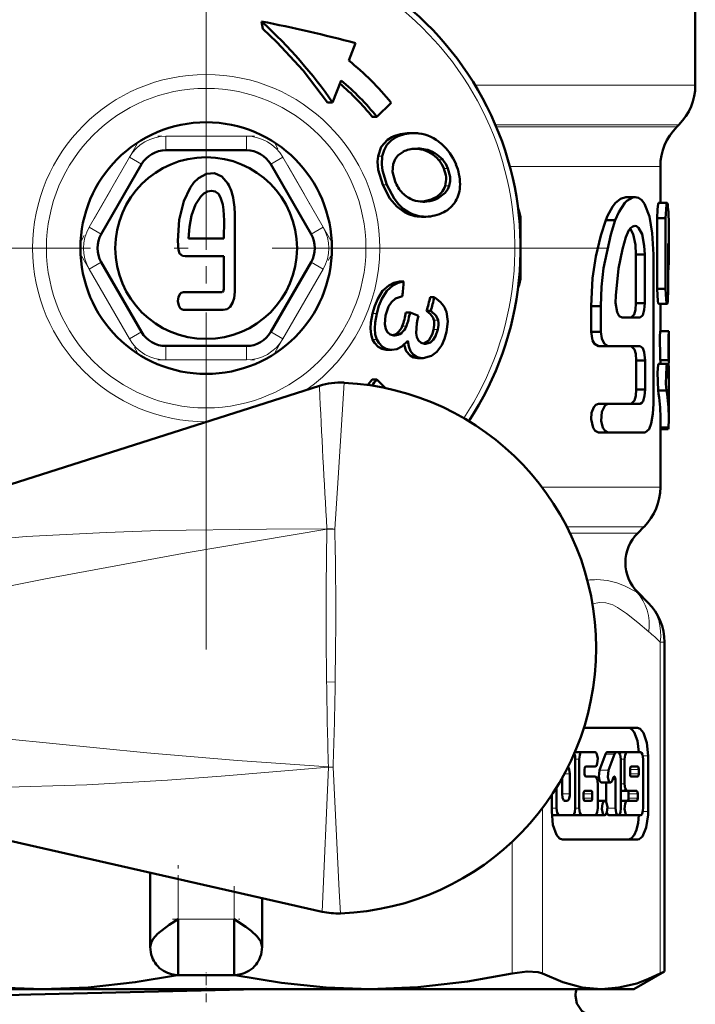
# Model space of a CAD drawing. Extents: x -1438 to 1837, y -1650 to 612.
# Tile 47 of 89: x -498 to -474, y -75 to -40. Entities that reach past the tile are written whole.
import ezdxf

# ---------------------------------------------------------------- set-up
doc = ezdxf.new("R2010")
doc.units = 0
doc.linetypes.add('DASHDOT', pattern=[18.5, 12, -3, 0.5, -3])

msp = doc.modelspace()

# ---------------------------------------------------------------- linework, layer by layer
at = {"color": 7, "linetype": 'DASHDOT', "lineweight": 18}
for p, q in [((-491.551, -34.015), (-491.551, -62.732)), ((-477.193, -48.373), (-505.91, -48.373))]:
    msp.add_line(p, q, dxfattribs=at)
at = {"color": 7, "lineweight": 50}
for p, q in [((-474.051, -38.487), (-474.051, -42.545)), ((-489.568, -40.265), (-489.571, -40.267)), ((-489.571, -40.267), (-489.522, -40.527)), ((-486.445, -41.667), (-486.205, -41.04)), ((-486.721, -42.377), (-487.03, -43.162)), ((-487.205, -43.162), (-487.03, -43.162)), ((-484.936, -43.173), (-485.449, -43.673)), ((-485.449, -43.673), (-485.61, -43.673)), ((-474.715, -44.037), (-474.637, -43.959)), ((-484.279, -44.259), (-484.125, -44.259)), ((-490.108, -44.873), (-492.995, -44.873)), ((-484.063, -44.817), (-483.974, -44.814)), ((-493.861, -45.373), (-495.304, -47.873)), ((-487.798, -47.873), (-489.242, -45.373)), ((-475.301, -45.452), (-475.301, -46.758)), ((-483.867, -46.711), (-483.818, -46.706)), ((-483.818, -46.706), (-483.798, -46.704)), ((-483.652, -46.704), (-483.672, -46.706)), ((-476.532, -46.549), (-476.208, -46.549)), ((-475.361, -46.758), (-475.06, -46.758)), ((-490.529, -49.94), (-490.528, -47.247)), ((-483.843, -47.249), (-483.698, -47.249)), ((-480.301, -47.373), (-480.301, -49.373)), ((-477.253, -47.37), (-476.913, -47.37)), ((-475.414, -47.303), (-475.414, -49.833)), ((-475.414, -47.303), (-475.112, -47.303)), ((-475.112, -47.303), (-475.112, -49.833)), ((-475.001, -47.504), (-475.001, -48.733)), ((-492.182, -48.034), (-490.913, -48.034)), ((-475.024, -49.833), (-475.024, -48.212)), ((-495.304, -48.873), (-493.861, -51.373)), ((-492.307, -48.662), (-490.913, -48.662)), ((-490.913, -48.662), (-490.915, -49.695)), ((-489.242, -51.373), (-487.798, -48.873)), ((-476.177, -48.601), (-475.86, -48.601)), ((-476.177, -50.346), (-476.177, -48.601)), ((-475.86, -50.346), (-475.86, -48.601)), ((-475.551, -53.937), (-475.551, -48.601)), ((-484.63, -49.571), (-484.485, -49.571)), ((-475.414, -49.833), (-475.112, -49.833)), ((-483.535, -50.13), (-483.389, -50.13)), ((-476.177, -50.346), (-475.86, -50.346)), ((-492.357, -50.581), (-490.944, -50.581)), ((-484.406, -50.677), (-484.258, -50.677)), ((-483.955, -50.797), (-484.258, -50.677)), ((-483.516, -50.615), (-483.663, -50.615)), ((-477.778, -50.448), (-477.778, -51.372)), ((-477.778, -50.448), (-477.426, -50.448)), ((-477.426, -50.448), (-477.426, -51.372)), ((-475.361, -50.365), (-475.06, -50.365)), ((-475.301, -50.365), (-475.301, -51.348)), ((-483.986, -50.928), (-483.955, -50.797)), ((-483.252, -50.951), (-483.251, -50.96)), ((-476.671, -50.859), (-476.029, -50.859)), ((-477.778, -51.372), (-477.426, -51.372)), ((-475.303, -51.348), (-475.003, -51.348)), ((-475.003, -51.348), (-475.001, -51.348)), ((-475.001, -51.348), (-475.001, -52.375)), ((-484.801, -51.495), (-484.84, -51.493)), ((-492.995, -51.873), (-490.108, -51.873)), ((-485.062, -52.013), (-485.115, -52.01)), ((-485.062, -52.013), (-484.908, -52.013)), ((-484.908, -52.013), (-484.961, -52.01)), ((-483.697, -51.793), (-483.736, -51.791)), ((-477.509, -51.885), (-477.163, -51.885)), ((-477.163, -51.885), (-476.021, -51.885)), ((-483.939, -52.312), (-483.993, -52.309)), ((-483.939, -52.312), (-483.786, -52.312)), ((-483.786, -52.312), (-483.84, -52.309)), ((-476.165, -52.398), (-476.165, -53.424)), ((-476.165, -52.398), (-475.848, -52.398)), ((-475.848, -52.398), (-475.848, -53.424)), ((-475.303, -52.375), (-475.003, -52.375)), ((-475.301, -52.375), (-475.301, -52.509)), ((-475.002, -52.375), (-475.005, -52.581)), ((-475.001, -52.375), (-475.003, -52.375)), ((-475.36, -52.509), (-475.059, -52.509)), ((-475.039, -52.581), (-475.004, -52.581)), ((-475.004, -52.581), (-475.004, -53.053)), ((-485.771, -53.267), (-485.61, -53.073)), ((-485.61, -53.073), (-485.449, -53.073)), ((-485.449, -53.073), (-485.135, -53.379)), ((-487.5, -53.3), (-508.361, -59.938)), ((-476.165, -53.424), (-475.848, -53.424)), ((-475.384, -53.471), (-475.082, -53.471)), ((-475.001, -53.245), (-475.001, -54.437)), ((-477.509, -53.937), (-477.163, -53.937)), ((-477.163, -53.937), (-476.021, -53.937)), ((-475.301, -54.437), (-475.301, -56.923)), ((-475.301, -54.783), (-475.011, -54.783)), ((-475.301, -54.853), (-475.022, -54.853)), ((-477.509, -54.963), (-477.163, -54.963)), ((-477.163, -54.963), (-475.848, -54.963)), ((-476.112, -58.563), (-475.887, -58.338)), ((-476.112, -60.684), (-475.741, -61.055)), ((-475.155, -74.241), (-475.155, -62.469)), ((-476.123, -65.529), (-478.041, -65.529)), ((-478.109, -66.401), (-478.363, -66.401)), ((-477.638, -66.401), (-478.109, -66.401)), ((-477.482, -67.044), (-477.264, -66.476)), ((-476.87, -66.401), (-477.195, -66.401)), ((-476.94, -66.476), (-477.157, -67.044)), ((-476.813, -66.401), (-476.87, -66.401)), ((-476.486, -66.401), (-476.81, -66.401)), ((-476.014, -66.401), (-476.486, -66.401)), ((-475.74, -68.529), (-475.74, -66.529)), ((-478.345, -68.401), (-478.345, -66.657)), ((-478.207, -66.657), (-478.207, -68.401)), ((-476.714, -68.401), (-476.714, -66.657)), ((-476.584, -66.657), (-476.584, -67.529)), ((-475.916, -68.401), (-475.916, -66.657)), ((-478.542, -67.888), (-478.542, -67.17)), ((-478.011, -67.17), (-478.011, -67.016)), ((-477.971, -66.914), (-477.638, -66.914)), ((-476.387, -67.016), (-476.387, -67.17)), ((-476.113, -66.914), (-476.348, -66.914)), ((-476.073, -67.17), (-476.073, -67.016)), ((-487.396, -72.106), (-508.554, -67.298)), ((-478.817, -67.322), (-478.817, -67.888)), ((-477.638, -67.273), (-477.971, -67.273)), ((-477.539, -68.401), (-477.539, -67.529)), ((-477.087, -67.482), (-477.412, -67.481)), ((-477.235, -68.196), (-477.235, -67.482)), ((-477.018, -67.406), (-476.978, -67.301)), ((-476.911, -67.374), (-476.911, -68.401)), ((-476.348, -67.273), (-476.113, -67.273)), ((-479.189, -67.931), (-479.189, -68.529)), ((-479.013, -67.656), (-479.013, -68.401)), ((-478.049, -67.888), (-478.049, -68.042)), ((-477.775, -67.786), (-478.009, -67.786)), ((-477.736, -68.042), (-477.736, -67.888)), ((-476.486, -67.786), (-476.714, -67.786)), ((-476.486, -67.786), (-476.152, -67.786)), ((-476.437, -68.042), (-476.437, -67.888)), ((-476.113, -67.888), (-476.113, -68.042)), ((-478.718, -68.145), (-478.64, -68.145)), ((-478.009, -68.145), (-477.775, -68.145)), ((-477.294, -68.145), (-477.539, -68.145)), ((-476.486, -68.145), (-476.714, -68.145)), ((-476.152, -68.145), (-476.486, -68.145)), ((-478.915, -68.658), (-479.186, -68.658)), ((-478.915, -68.658), (-478.443, -68.658)), ((-478.433, -68.658), (-478.438, -68.658)), ((-478.109, -68.658), (-478.433, -68.658)), ((-478.109, -68.658), (-477.638, -68.658)), ((-477.619, -68.658), (-477.628, -68.657)), ((-477.294, -68.658), (-477.619, -68.658)), ((-476.813, -68.658), (-477.137, -68.658)), ((-476.486, -68.658), (-476.81, -68.658)), ((-476.486, -68.658), (-476.014, -68.658)), ((-478.806, -69.529), (-476.123, -69.529)), ((-493.551, -73.373), (-493.551, -70.707)), ((-489.551, -73.373), (-489.551, -71.616)), ((-492.551, -72.373), (-492.551, -74.373)), ((-490.551, -72.373), (-490.551, -74.373)), ((-476.251, -74.873), (-475.155, -74.241)), ((-475.308, -74.318), (-475.155, -74.241)), ((-490.551, -74.373), (-492.551, -74.373)), ((-505.686, -74.873), (-497.406, -74.873)), ((-497.406, -74.873), (-485.696, -74.873)), ((-485.696, -74.873), (-477.416, -74.873)), ((-477.416, -74.873), (-476.251, -74.873))]:
    msp.add_line(p, q, dxfattribs=at)
at = {"color": 7, "lineweight": 18}
for p, q in [((-481.928, -42.545), (-474.051, -42.545)), ((-481.203, -43.959), (-474.637, -43.959)), ((-481.17, -44.037), (-474.715, -44.037)), ((-492.995, -44.373), (-490.108, -44.373)), ((-492.995, -44.373), (-492.995, -44.873)), ((-490.108, -44.373), (-490.108, -44.873)), ((-484.911, -44.409), (-484.756, -44.409)), ((-483.864, -44.841), (-483.713, -44.841)), ((-483.524, -44.973), (-483.374, -44.973)), ((-495.737, -47.623), (-494.294, -45.123)), ((-494.294, -45.123), (-493.861, -45.373)), ((-488.809, -45.123), (-489.242, -45.373)), ((-488.809, -45.123), (-487.365, -47.623)), ((-485.402, -45.088), (-485.249, -45.088)), ((-483.239, -45.21), (-483.09, -45.21)), ((-483.049, -45.523), (-482.9, -45.523)), ((-480.687, -45.452), (-475.301, -45.452)), ((-485.235, -46.113), (-485.087, -46.113)), ((-483.001, -46.142), (-482.854, -46.142)), ((-483.818, -46.706), (-483.672, -46.706)), ((-483.402, -46.592), (-483.256, -46.592)), ((-484.31, -47.09), (-484.455, -47.09)), ((-480.346, -47.373), (-480.301, -47.373)), ((-495.737, -47.623), (-495.304, -47.873)), ((-487.365, -47.623), (-487.798, -47.873)), ((-495.304, -48.873), (-495.737, -49.123)), ((-487.798, -48.873), (-487.365, -49.123)), ((-494.294, -51.623), (-495.737, -49.123)), ((-487.365, -49.123), (-488.809, -51.623)), ((-480.346, -49.373), (-480.301, -49.373)), ((-485.595, -50.71), (-485.445, -50.71)), ((-483.4, -50.951), (-483.252, -50.951)), ((-493.861, -51.373), (-494.294, -51.623)), ((-489.242, -51.373), (-488.809, -51.623)), ((-484.717, -51.411), (-484.566, -51.411)), ((-484.536, -51.159), (-484.387, -51.159)), ((-483.415, -51.289), (-483.266, -51.289)), ((-485.596, -51.647), (-485.442, -51.647)), ((-492.995, -51.873), (-492.995, -52.373)), ((-490.108, -51.873), (-490.108, -52.373)), ((-485.115, -52.01), (-484.961, -52.01)), ((-490.108, -52.373), (-492.995, -52.373)), ((-483.993, -52.309), (-483.84, -52.309)), ((-491.531, -54.582), (-491.551, -54.582)), ((-479.539, -56.923), (-475.301, -56.923)), ((-487.232, -58.426), (-487.233, -58.411)), ((-475.887, -58.338), (-478.648, -58.338)), ((-478.537, -58.563), (-476.112, -58.563)), ((-476.149, -60.684), (-476.112, -60.684)), ((-486.921, -62.673), (-486.933, -63.897)), ((-475.308, -74.318), (-475.308, -62.469)), ((-475.155, -62.469), (-475.308, -62.469)), ((-487.241, -63.891), (-486.933, -63.897)), ((-476.94, -66.476), (-477.264, -66.476)), ((-475.929, -66.529), (-475.74, -66.529)), ((-478.207, -66.657), (-478.345, -66.657)), ((-476.584, -66.657), (-476.714, -66.657)), ((-487.396, -72.106), (-487.178, -66.942)), ((-487.178, -66.931), (-487.012, -66.937)), ((-487.178, -66.942), (-487.178, -66.936)), ((-487.178, -66.942), (-487.012, -66.937)), ((-487.012, -66.937), (-486.787, -71.362)), ((-478.542, -67.17), (-478.733, -67.17)), ((-477.157, -67.044), (-477.482, -67.044)), ((-476.073, -67.016), (-476.387, -67.016)), ((-476.073, -67.17), (-476.387, -67.17)), ((-476.911, -67.374), (-477.006, -67.374)), ((-476.584, -67.529), (-476.714, -67.529)), ((-478.542, -67.888), (-478.817, -67.888)), ((-477.736, -67.888), (-478.049, -67.888)), ((-476.113, -67.888), (-476.437, -67.888)), ((-477.736, -68.042), (-478.049, -68.042)), ((-476.113, -68.042), (-476.437, -68.042)), ((-479.524, -68.403), (-479.524, -74.318)), ((-479.013, -68.401), (-479.189, -68.401)), ((-478.207, -68.401), (-478.345, -68.401)), ((-476.911, -68.401), (-477.196, -68.401)), ((-475.929, -68.529), (-475.74, -68.529)), ((-480.606, -74.318), (-480.606, -69.606)), ((-492.551, -72.373), (-492.551, -70.935)), ((-490.551, -71.389), (-490.551, -72.373)), ((-486.787, -71.362), (-486.749, -72.167)), ((-490.551, -72.373), (-492.551, -72.373))]:
    msp.add_line(p, q, dxfattribs=at)
at = {"color": 7, "linetype": 'DASHDOT', "lineweight": 18, "ltscale": 0.002353}
msp.add_line((-491.551, -44.045), (-491.551, -43.951), dxfattribs=at)
at = {"color": 7, "linetype": 'DASHDOT', "lineweight": 18, "ltscale": 0.344155}
msp.add_line((-491.551, -44.304), (-491.551, -58.071), dxfattribs=at)
at = {"color": 7, "linetype": 'DASHDOT', "lineweight": 18, "ltscale": 0.099593}
for p, q in [((-494.019, -44.648), (-496.011, -48.098)), ((-496.011, -48.648), (-494.019, -52.098))]:
    msp.add_line(p, q, dxfattribs=at)
at = {"color": 7, "linetype": 'DASHDOT', "lineweight": 18, "ltscale": 0.086618}
msp.add_line((-489.819, -44.373), (-493.284, -44.373), dxfattribs=at)
at = {"color": 7, "linetype": 'DASHDOT', "lineweight": 18, "ltscale": 0.099592}
for p, q in [((-487.091, -48.098), (-489.083, -44.648)), ((-489.083, -52.098), (-487.091, -48.648))]:
    msp.add_line(p, q, dxfattribs=at)
at = {"color": 7, "linetype": 'DASHDOT', "lineweight": 18, "ltscale": 0.086603}
msp.add_line((-493.283, -52.373), (-489.819, -52.373), dxfattribs=at)
at = {"color": 7, "linetype": 'DASHDOT', "lineweight": 18, "ltscale": 0.079978}
msp.add_line((-492.551, -73.64), (-492.551, -70.441), dxfattribs=at)
at = {"color": 7, "linetype": 'DASHDOT', "lineweight": 18, "ltscale": 0.059523}
msp.add_line((-490.551, -71.191), (-490.551, -73.572), dxfattribs=at)
at = {"color": 7, "linetype": 'DASHDOT', "lineweight": 18, "ltscale": 0.06}
msp.add_line((-492.751, -72.373), (-490.351, -72.373), dxfattribs=at)
at = {"color": 7, "linetype": 'DASHDOT', "lineweight": 18, "ltscale": 0.026585}
msp.add_line((-491.551, -75.348), (-491.551, -74.284), dxfattribs=at)
at = {"color": 7, "lineweight": 50}
for points in [[(-487.205, -43.162), (-488.082, -42.026), (-489.028, -41.002), (-489.522, -40.527)], [(-485.402, -45.088), (-485.286, -44.75), (-485.058, -44.499), (-484.911, -44.409)], [(-485.249, -45.088), (-485.188, -44.866), (-485.082, -44.676), (-484.936, -44.525), (-484.756, -44.409)], [(-484.862, -45.37), (-484.795, -45.195), (-484.696, -45.063), (-484.5, -44.924)], [(-485.235, -46.113), (-485.397, -45.572), (-485.419, -45.273), (-485.402, -45.088)], [(-485.087, -46.113), (-485.242, -45.594), (-485.266, -45.384), (-485.249, -45.088)], [(-484.79, -45.99), (-484.879, -45.641), (-484.862, -45.37)], [(-490.774, -46.063), (-490.985, -45.817), (-491.249, -45.698), (-491.542, -45.719), (-491.829, -45.877), (-491.987, -46.03), (-492.129, -46.221), (-492.355, -46.694), (-492.518, -47.367), (-492.569, -48.114)], [(-482.9, -45.523), (-482.825, -45.822), (-482.824, -45.978), (-482.854, -46.143)], [(-484.455, -47.09), (-484.735, -46.89), (-484.977, -46.603), (-485.235, -46.113)], [(-484.31, -47.09), (-484.5, -46.966), (-484.671, -46.806), (-484.83, -46.604), (-485.087, -46.113)], [(-491.358, -46.324), (-491.501, -46.348), (-491.63, -46.415), (-491.747, -46.524), (-491.931, -46.817)], [(-490.913, -48.034), (-490.903, -47.39), (-490.925, -47.003), (-490.954, -46.816), (-491.034, -46.562), (-491.115, -46.435), (-491.228, -46.351), (-491.358, -46.324)], [(-482.854, -46.143), (-482.905, -46.267), (-482.995, -46.398), (-483.256, -46.592)], [(-491.931, -46.817), (-492.071, -47.202), (-492.151, -47.612), (-492.182, -48.034)], [(-476.532, -46.549), (-476.725, -46.605), (-476.913, -46.76), (-477.015, -46.892), (-477.187, -47.219), (-477.253, -47.37)], [(-476.208, -46.549), (-476.286, -46.559), (-476.5, -46.679), (-476.575, -46.753), (-476.786, -47.083), (-476.913, -47.37)], [(-475.551, -48.601), (-475.589, -47.842), (-475.692, -47.243), (-475.87, -46.786), (-475.966, -46.662), (-476.081, -46.578), (-476.208, -46.549)], [(-475.361, -46.758), (-475.363, -46.758), (-475.367, -46.762), (-475.37, -46.768), (-475.377, -46.789), (-475.404, -46.991), (-475.414, -47.303)], [(-475.06, -46.758), (-475.063, -46.759), (-475.064, -46.76), (-475.068, -46.766), (-475.073, -46.779), (-475.083, -46.825), (-475.112, -47.303)], [(-475.04, -46.829), (-475.048, -46.779), (-475.053, -46.764), (-475.056, -46.76), (-475.058, -46.759), (-475.06, -46.758)], [(-477.253, -47.37), (-477.43, -47.917), (-477.61, -48.669), (-477.726, -49.452), (-477.778, -50.448)], [(-476.913, -47.37), (-477.077, -47.886), (-477.331, -49.095), (-477.402, -49.761), (-477.426, -50.448)], [(-476.214, -47.576), (-476.288, -47.594), (-476.36, -47.648), (-476.427, -47.733), (-476.54, -47.986)], [(-476.177, -48.601), (-476.196, -48.257), (-476.278, -47.872), (-476.38, -47.669)], [(-475.86, -48.601), (-475.876, -48.286), (-475.958, -47.874), (-476.082, -47.642), (-476.16, -47.586), (-476.214, -47.576)], [(-492.569, -48.114), (-492.546, -48.433), (-492.499, -48.561), (-492.393, -48.649), (-492.307, -48.662)], [(-476.54, -47.986), (-476.658, -48.407), (-476.797, -49.098), (-476.893, -50.072), (-476.901, -50.331)], [(-485.595, -50.71), (-485.517, -50.437), (-485.415, -50.184), (-485.238, -49.905), (-485.017, -49.71), (-484.833, -49.62), (-484.63, -49.571)], [(-485.445, -50.71), (-485.369, -50.437), (-485.268, -50.183), (-485.091, -49.905), (-484.871, -49.71), (-484.687, -49.62), (-484.485, -49.571)], [(-492.357, -49.948), (-492.442, -49.972), (-492.484, -50.008), (-492.539, -50.111), (-492.559, -50.269), (-492.53, -50.427), (-492.475, -50.523), (-492.436, -50.557), (-492.357, -50.581)], [(-490.915, -49.695), (-490.92, -49.833), (-490.929, -49.893), (-490.945, -49.929), (-490.957, -49.94), (-490.972, -49.945)], [(-490.944, -50.581), (-490.805, -50.551), (-490.693, -50.469), (-490.606, -50.331), (-490.554, -50.163), (-490.529, -49.94)], [(-475.414, -49.833), (-475.388, -50.275), (-475.375, -50.342), (-475.369, -50.358), (-475.366, -50.362), (-475.363, -50.365), (-475.361, -50.365)], [(-475.112, -49.833), (-475.095, -50.209), (-475.077, -50.33), (-475.066, -50.359), (-475.063, -50.363), (-475.062, -50.364), (-475.06, -50.365)], [(-475.06, -50.365), (-475.059, -50.365), (-475.057, -50.364), (-475.055, -50.362), (-475.051, -50.354), (-475.038, -50.271), (-475.024, -49.833)], [(-485.13, -50.778), (-485.023, -50.466), (-484.915, -50.301), (-484.776, -50.179), (-484.532, -50.089)], [(-476.901, -50.331), (-476.848, -50.669), (-476.773, -50.803), (-476.671, -50.859)], [(-476.35, -50.859), (-476.238, -50.742), (-476.196, -50.584), (-476.177, -50.346)], [(-476.029, -50.859), (-475.934, -50.773), (-475.878, -50.581), (-475.86, -50.346)], [(-485.596, -51.647), (-485.653, -51.461), (-485.67, -51.252), (-485.654, -51.03), (-485.595, -50.71)], [(-485.442, -51.647), (-485.5, -51.461), (-485.518, -51.252), (-485.504, -51.03), (-485.445, -50.71)], [(-483.4, -50.951), (-483.424, -50.871), (-483.523, -50.732), (-483.663, -50.615)], [(-483.516, -50.615), (-483.318, -50.799), (-483.252, -50.951)], [(-482.957, -50.648), (-482.91, -50.994), (-482.956, -51.373)], [(-485.123, -51.273), (-485.161, -51.092), (-485.13, -50.778)], [(-483.736, -51.791), (-483.861, -51.758), (-483.957, -51.681), (-484.015, -51.563), (-484.039, -51.416), (-484.012, -51.062), (-483.986, -50.928)], [(-484.84, -51.493), (-484.967, -51.458), (-485.065, -51.377), (-485.123, -51.273)], [(-483.776, -51.786), (-483.586, -51.672), (-483.457, -51.437), (-483.415, -51.289)], [(-483.266, -51.289), (-483.344, -51.528), (-483.425, -51.659), (-483.528, -51.748), (-483.697, -51.793)], [(-482.956, -51.373), (-483.025, -51.618), (-483.125, -51.842), (-483.304, -52.086)], [(-477.778, -51.372), (-477.726, -51.673), (-477.662, -51.792), (-477.509, -51.885)], [(-477.426, -51.372), (-477.396, -51.606), (-477.313, -51.79), (-477.163, -51.885)], [(-475.303, -51.348), (-475.315, -51.552), (-475.311, -52.274), (-475.303, -52.375)], [(-475.003, -51.348), (-475.015, -51.552), (-475.011, -52.274), (-475.003, -52.375)], [(-485.115, -52.01), (-485.268, -51.977), (-485.401, -51.903), (-485.529, -51.765), (-485.596, -51.647)], [(-484.961, -52.01), (-485.114, -51.977), (-485.247, -51.903), (-485.375, -51.765), (-485.442, -51.647)], [(-484.336, -51.695), (-484.547, -51.894), (-484.725, -51.984), (-484.908, -52.013)], [(-483.84, -52.309), (-484.001, -52.273), (-484.135, -52.191), (-484.237, -52.061), (-484.302, -51.894), (-484.336, -51.695)], [(-483.993, -52.309), (-484.134, -52.28), (-484.255, -52.218), (-484.391, -52.058), (-484.468, -51.832)], [(-483.304, -52.086), (-483.485, -52.229), (-483.786, -52.312)], [(-476.341, -51.885), (-476.228, -51.999), (-476.185, -52.157), (-476.165, -52.398)], [(-476.021, -51.885), (-475.932, -51.955), (-475.88, -52.094), (-475.848, -52.398)], [(-475.36, -52.509), (-475.362, -52.509), (-475.364, -52.51), (-475.367, -52.514), (-475.371, -52.523), (-475.379, -52.552), (-475.407, -52.826), (-475.384, -53.471)], [(-475.059, -52.509), (-475.06, -52.509), (-475.062, -52.51), (-475.065, -52.513), (-475.069, -52.521), (-475.087, -52.607), (-475.104, -53.229), (-475.082, -53.471)], [(-475.04, -52.577), (-475.048, -52.529), (-475.053, -52.515), (-475.056, -52.511), (-475.057, -52.51), (-475.059, -52.509)], [(-476.165, -53.424), (-476.183, -53.656), (-476.227, -53.819), (-476.336, -53.936)], [(-475.848, -53.424), (-475.867, -53.659), (-475.919, -53.842), (-475.962, -53.908), (-476.021, -53.937)], [(-477.509, -53.937), (-477.608, -53.974), (-477.685, -54.063), (-477.76, -54.265), (-477.777, -54.494), (-477.707, -54.795), (-477.631, -54.905), (-477.509, -54.963)], [(-477.163, -53.937), (-477.282, -53.994), (-477.399, -54.227), (-477.421, -54.545), (-477.355, -54.797), (-477.281, -54.906), (-477.163, -54.963)], [(-475.848, -54.963), (-475.704, -54.848), (-475.627, -54.645), (-475.569, -54.303), (-475.551, -53.937)], [(-476.447, -65.529), (-476.377, -65.546), (-476.307, -65.599), (-476.242, -65.685), (-476.125, -65.991), (-476.068, -66.401)], [(-475.74, -66.529), (-475.784, -66.063), (-475.906, -65.704), (-476.019, -65.566), (-476.123, -65.529)], [(-478.109, -66.401), (-478.129, -66.406), (-478.142, -66.416), (-478.166, -66.448), (-478.188, -66.507), (-478.207, -66.657)], [(-477.638, -66.914), (-477.611, -66.904), (-477.592, -66.884), (-477.557, -66.805), (-477.54, -66.627), (-477.572, -66.467), (-477.602, -66.419), (-477.617, -66.406), (-477.638, -66.401)], [(-477.264, -66.476), (-477.239, -66.429), (-477.225, -66.413), (-477.205, -66.402), (-477.195, -66.401)], [(-476.87, -66.401), (-476.888, -66.405), (-476.9, -66.413), (-476.921, -66.438), (-476.94, -66.476)], [(-476.714, -66.657), (-476.74, -66.486), (-476.77, -66.426), (-476.798, -66.403), (-476.813, -66.401)], [(-476.486, -66.401), (-476.505, -66.406), (-476.518, -66.415), (-476.542, -66.447), (-476.565, -66.508), (-476.584, -66.657)], [(-475.916, -66.657), (-475.941, -66.486), (-475.972, -66.426), (-476, -66.403), (-476.014, -66.401)], [(-478.542, -67.17), (-478.56, -67.019), (-478.59, -66.95), (-478.608, -66.928)], [(-478.011, -67.016), (-478.001, -66.948), (-477.988, -66.924), (-477.977, -66.915), (-477.971, -66.914)], [(-477.971, -67.273), (-477.979, -67.271), (-477.984, -67.267), (-477.994, -67.254), (-478.003, -67.23), (-478.011, -67.17)], [(-477.412, -67.481), (-477.427, -67.478), (-477.456, -67.454), (-477.476, -67.42), (-477.508, -67.285), (-477.482, -67.044)], [(-477.157, -67.044), (-477.182, -67.292), (-477.143, -67.436), (-477.111, -67.474), (-477.087, -67.482)], [(-476.348, -66.914), (-476.356, -66.916), (-476.362, -66.92), (-476.371, -66.933), (-476.385, -66.984), (-476.387, -67.016)], [(-476.387, -67.17), (-476.38, -67.23), (-476.368, -67.259), (-476.36, -67.268), (-476.352, -67.272), (-476.348, -67.273)], [(-476.073, -67.016), (-476.081, -66.956), (-476.093, -66.927), (-476.1, -66.919), (-476.109, -66.914), (-476.113, -66.914)], [(-476.113, -67.273), (-476.104, -67.27), (-476.099, -67.266), (-476.09, -67.253), (-476.075, -67.202), (-476.073, -67.17)], [(-477.539, -67.529), (-477.565, -67.358), (-477.595, -67.298), (-477.623, -67.275), (-477.638, -67.273)], [(-477.087, -67.482), (-477.077, -67.48), (-477.059, -67.47), (-477.042, -67.453), (-477.018, -67.406)], [(-476.95, -67.271), (-476.942, -67.273), (-476.937, -67.277), (-476.927, -67.29), (-476.918, -67.314), (-476.911, -67.374)], [(-476.584, -67.529), (-476.559, -67.7), (-476.528, -67.76), (-476.5, -67.783), (-476.486, -67.786)], [(-478.817, -67.888), (-478.798, -68.039), (-478.767, -68.11), (-478.749, -68.132), (-478.729, -68.143), (-478.718, -68.145)], [(-478.64, -68.145), (-478.62, -68.139), (-478.606, -68.129), (-478.582, -68.096), (-478.546, -67.968), (-478.542, -67.888)], [(-478.009, -67.786), (-478.017, -67.788), (-478.023, -67.792), (-478.032, -67.805), (-478.047, -67.857), (-478.049, -67.888)], [(-477.736, -67.888), (-477.743, -67.828), (-477.755, -67.799), (-477.763, -67.791), (-477.771, -67.786), (-477.775, -67.786)], [(-476.437, -67.888), (-476.445, -67.828), (-476.457, -67.799), (-476.464, -67.791), (-476.472, -67.786), (-476.477, -67.786)], [(-476.152, -67.786), (-476.144, -67.788), (-476.139, -67.792), (-476.129, -67.804), (-476.12, -67.828), (-476.113, -67.888)], [(-478.049, -68.042), (-478.041, -68.103), (-478.029, -68.131), (-478.021, -68.14), (-478.013, -68.144), (-478.009, -68.145)], [(-477.775, -68.145), (-477.767, -68.143), (-477.762, -68.139), (-477.752, -68.125), (-477.738, -68.074), (-477.736, -68.042)], [(-477.294, -68.145), (-477.321, -68.154), (-477.34, -68.174), (-477.374, -68.254), (-477.392, -68.431), (-477.36, -68.591), (-477.33, -68.64), (-477.315, -68.652), (-477.294, -68.658)], [(-477.294, -68.658), (-477.267, -68.648), (-477.248, -68.628), (-477.214, -68.547), (-477.197, -68.37), (-477.229, -68.211), (-477.258, -68.163), (-477.273, -68.151), (-477.294, -68.145)], [(-476.486, -68.145), (-476.512, -68.154), (-476.531, -68.174), (-476.566, -68.254), (-476.583, -68.431), (-476.552, -68.591), (-476.522, -68.64), (-476.506, -68.652), (-476.486, -68.658)], [(-476.477, -68.145), (-476.468, -68.143), (-476.463, -68.139), (-476.453, -68.125), (-476.439, -68.074), (-476.437, -68.042)], [(-476.113, -68.042), (-476.123, -68.111), (-476.135, -68.135), (-476.146, -68.144), (-476.152, -68.145)], [(-479.189, -68.529), (-479.144, -68.995), (-479.023, -69.354), (-478.91, -69.492), (-478.806, -69.529)], [(-479.013, -68.401), (-478.988, -68.572), (-478.957, -68.632), (-478.929, -68.655), (-478.915, -68.658)], [(-478.443, -68.658), (-478.424, -68.653), (-478.411, -68.643), (-478.387, -68.611), (-478.364, -68.551), (-478.345, -68.401)], [(-478.207, -68.401), (-478.182, -68.572), (-478.151, -68.632), (-478.123, -68.655), (-478.109, -68.658)], [(-477.638, -68.658), (-477.618, -68.653), (-477.605, -68.643), (-477.581, -68.611), (-477.558, -68.551), (-477.539, -68.401)], [(-477.137, -68.658), (-477.158, -68.652), (-477.171, -68.642), (-477.195, -68.609), (-477.216, -68.556)], [(-476.911, -68.401), (-476.886, -68.572), (-476.855, -68.633), (-476.827, -68.655), (-476.813, -68.658)], [(-476.813, -68.658), (-476.793, -68.653), (-476.78, -68.643), (-476.756, -68.611), (-476.733, -68.551), (-476.714, -68.401)], [(-476.068, -68.657), (-476.097, -68.931), (-476.157, -69.181), (-476.241, -69.372), (-476.347, -69.494), (-476.447, -69.529)], [(-476.123, -69.529), (-476.061, -69.516), (-475.944, -69.413), (-475.807, -69.094), (-475.742, -68.64), (-475.74, -68.529)], [(-476.014, -68.658), (-475.995, -68.653), (-475.982, -68.643), (-475.958, -68.611), (-475.935, -68.551), (-475.916, -68.401)], [(-493.551, -73.373), (-493.523, -73.221), (-493.443, -73.075), (-493.288, -72.901), (-492.873, -72.582), (-492.551, -72.373)], [(-490.551, -72.373), (-490.13, -72.65), (-489.94, -72.792), (-489.723, -72.995), (-489.598, -73.177), (-489.551, -73.373)], [(-480.606, -74.318), (-480.072, -74.244), (-479.669, -74.268), (-479.524, -74.318)], [(-502.496, -74.318), (-500.727, -74.632), (-499.046, -74.814), (-497.406, -74.873)], [(-497.406, -74.873), (-495.769, -74.814), (-494.09, -74.633), (-492.581, -74.373)], [(-490.521, -74.373), (-488.851, -74.656), (-487.256, -74.819), (-485.696, -74.873)], [(-485.696, -74.873), (-483.975, -74.808), (-482.205, -74.608), (-480.606, -74.318)], [(-479.524, -74.318), (-478.791, -74.633), (-478.094, -74.814), (-477.416, -74.873)], [(-477.416, -74.873), (-476.782, -74.822), (-476.149, -74.669), (-475.727, -74.513), (-475.308, -74.318)], [(-503.626, -75.259), (-502.014, -75.193), (-497.82, -75.068), (-489.704, -74.873)], [(-478.336, -75.112), (-478.289, -75.396), (-478.104, -75.675), (-477.858, -75.825), (-477.837, -75.831)]]:
    msp.add_lwpolyline(points, dxfattribs=at)
at = {"color": 7, "lineweight": 18}
for points in [[(-486.614, -53.186), (-486.829, -56.594), (-486.948, -58.421)], [(-508.607, -60.076), (-505.089, -59.468), (-501.558, -59.007), (-497.994, -58.691), (-495.127, -58.539), (-493.218, -58.478), (-489.388, -58.422), (-487.233, -58.411)], [(-487.232, -58.431), (-492.271, -59.271), (-497.296, -60.202), (-501.005, -60.941), (-508.395, -62.512)], [(-477.57, -60.231), (-477.189, -60.262), (-476.864, -60.34), (-476.583, -60.446), (-476.149, -60.684)], [(-475.712, -62.098), (-476.111, -61.762), (-476.511, -61.44), (-476.837, -61.221), (-477.002, -61.137), (-477.253, -61.056), (-477.48, -61.043), (-477.733, -61.098)], [(-508.752, -64.733), (-502.065, -65.555), (-498.717, -65.927), (-493.675, -66.424), (-490.427, -66.697), (-487.178, -66.931)], [(-487.178, -66.942), (-491.018, -67.265), (-492.935, -67.407), (-495.823, -67.573), (-499.066, -67.666), (-502.307, -67.64), (-505.533, -67.488), (-508.749, -67.211)]]:
    msp.add_lwpolyline(points, dxfattribs=at)
msp.add_circle((-491.551, -48.373), 5.714, dxfattribs=at)
at = {"color": 7, "lineweight": 50}
for radius in [4.5, 3.25]:
    msp.add_circle((-491.551, -48.373), radius, dxfattribs=at)
for centre, radius, start, end in [((-491.551, -48.373), 11.25, 103.5334, 229.4195), ((-491.551, -48.373), 11.25, 326.6274, 76.4663), ((-500.769, -96.509), 57.349, 75.28814, 78.73682), ((-492.658, -49.409), 9.926, 38.9185, 51.2514), ((-492.522, -49.263), 8.889, 38.9605, 49.6331), ((-492.435, -49.26), 8.945, 38.6505, 50.3021), ((-476.051, -42.545), 2, 315, 360), ((-484.283, -45.647), 1.388, 89.8049, 116.8945), ((-484.129, -45.645), 1.386, 89.8199, 116.9068), ((-484.126, -45.807), 1.548, 83.1896, 89.9391), ((-484.123, -45.715), 1.456, 48.039, 82.874), ((-473.301, -45.452), 2, 134.9997, 180), ((-484.426, -46.113), 1.956, 22.0116, 49.2527), ((-492.995, -45.873), 1, 90, 150), ((-490.108, -45.873), 1, 30, 90), ((-484.032, -45.898), 1.082, 91.6751, 115.6658), ((-484.128, -46.079), 1.265, 77.9335, 86.4613), ((-483.972, -46.029), 1.216, 77.6898, 90.1269), ((-484.114, -45.99), 1.176, 59.9266, 77.7321), ((-483.962, -45.988), 1.174, 59.9339, 77.727), ((-484.044, -45.889), 1.053, 40.1441, 60.4387), ((-483.915, -45.912), 1.084, 40.4135, 60.0733), ((-484.128, -45.964), 1.166, 22.2309, 40.3342), ((-483.986, -45.964), 1.172, 22.0731, 40.0674), ((-484.304, -46.093), 1.835, 0.0629, 22.8541), ((-492.249, -46.883), 1.688, 10.382, 29.0822), ((-483.628, -45.538), 1.246, 201.2561, 223.9844), ((-483.773, -45.666), 1.053, 224.4386, 249.6003), ((-493.898, -47.207), 3.37, 359.3319, 10.7474), ((-483.795, -45.718), 0.996, 249.7853, 269.7701), ((-483.796, -45.663), 1.051, 269.7984, 276.7618), ((-483.939, -45.441), 1.27, 276.3851, 294.9962), ((-483.787, -45.462), 1.249, 276.2224, 295.1647), ((-483.478, -46.195), 0.99, 295.6907, 329.4421), ((-480.837, -47.501), 5.836, 359.9746, 6.6168), ((-483.832, -45.954), 1.296, 241.2432, 269.5101), ((-483.686, -45.955), 1.295, 241.2307, 269.4997), ((-483.725, -45.782), 1.468, 271.0677, 297.3823), ((-481.301, -47.373), 1, 0, 24.3596), ((-494.438, -48.373), 1, 150, 210), ((-488.664, -48.373), 1, 330, 30), ((-480.855, -48.73), 5.854, 359.9878, 5.0834), ((-481.058, -48.731), 6.057, 354.9942, 359.9994), ((-498.928, -48.52), 14.481, 353.779, 355.8371), ((-481.301, -49.373), 1, 335.6401, 360), ((-492.007, 110.413), 160.362, 269.8749, 270.3696), ((-499.753, -46.134), 16.703, 344.4386, 346.1602), ((-499.898, -46.095), 16.995, 344.5744, 346.2654), ((-487.545, -50.093), 3.193, 340.4922, 349.4573), ((-487.413, -50.099), 3.207, 340.7021, 349.62), ((-484.34, -51.078), 0.948, 347.1537, 7.2016), ((-484.194, -51.08), 0.951, 347.3338, 7.2444), ((-492.995, -50.873), 1, 210, 270), ((-490.108, -50.873), 1, 270, 330), ((-484.951, -51.126), 0.369, 281.2851, 309.384), ((-484.798, -51.131), 0.364, 269.5447, 309.6054), ((-485.091, -50.953), 0.592, 309.2267, 339.6046), ((-484.94, -50.956), 0.589, 309.3769, 339.8122), ((-480.682, -53.246), 5.681, 0.012, 6.7574), ((-492.12, -47.762), 8.527, 319.6004, 321.4778), ((-486.742, -55.682), 2.5, 87.059, 107.6502), ((-487.101, -62.673), 9.5, 0, 87.0589), ((-481.05, -54.441), 5.749, 0.0393, 9.7196), ((-480.854, -54.441), 5.853, 0.0375, 9.545), ((-480.78, -54.438), 5.779, 356.5703, 0.0036), ((-475.179, -54.797), 0.167, 340.3643, 4.5239), ((-477.301, -56.923), 2, 315.0008, 0), ((-475.051, -59.623), 1.5, 135, 225), ((-477.155, -62.469), 2, 360, 45), ((-487.101, -62.673), 9.5, 272.1234, 360), ((-478.828, -66.64), 0.483, 357.9532, 23.107), ((-476.939, -67.307), 0.0386, 107.3113, 171.0962), ((-486.842, -69.668), 2.5, 257.1957, 272.1234), ((-492.549, -73.373), 1.002, 179.7817, 200.7895), ((-490.553, -73.373), 1.002, 339.3331, 0.2189), ((-492.551, -73.373), 1, 200.8305, 218.3532), ((-490.551, -73.373), 1, 321.5765, 339.3051), ((-492.544, -73.366), 1.01, 218.4355, 238.2685), ((-492.551, -73.373), 1, 238.3557, 256.2072), ((-490.551, -73.373), 1, 284.2413, 301.5975), ((-490.558, -73.366), 1.01, 301.7344, 321.5542), ((-492.55, -73.366), 1.007, 256.2506, 269.8097), ((-490.552, -73.367), 1.006, 270.1919, 284.1753), ((-477.594, -75.135), 0.743, 159.3221, 178.2134)]:
    msp.add_arc(centre, radius, start, end, dxfattribs=at)
at = {"color": 7, "lineweight": 18}
for centre, radius, start, end in [((-491.551, -48.373), 11.045, 103.5334, 230.0805), ((-491.551, -48.373), 11.045, 326.5786, 76.4664), ((-491.551, -48.373), 6.209, 0, 270), ((-492.995, -45.873), 1.5, 90, 150), ((-490.108, -45.873), 1.5, 30, 90), ((-494.438, -48.373), 1.5, 150, 210), ((-488.664, -48.373), 1.5, 330, 30), ((-491.551, -48.373), 6.209, 305.1105, 0), ((-492.995, -50.873), 1.5, 210, 270), ((-490.108, -50.873), 1.5, 270, 330), ((-33.782, -32.194), 454.208, 182.66926, 183.30895), ((-304.609, -61.5), 182.648, 179.03725, 180.74996), ((-487.281, -63.958), 5.547, 86.562, 89.5046), ((-486.891, -64), 5.579, 90.5864, 93.498), ((-625.316, -61.408), 138.401, 359.47644, 1.23691), ((-477.561, -63.281), 3.051, 90.174, 96.6603), ((-479.6, -64.891), 5.441, 44.8354, 50.6441), ((-479.5, -66.638), 5.913, 44.8385, 50.159), ((-320.277, -61.909), 166.976, 180.67998, 181.72339), ((-616.138, -62.126), 129.217, 357.86611, 359.21472)]:
    msp.add_arc(centre, radius, start, end, dxfattribs=at)
at = {"color": 7, "lineweight": 50}
for centre, major_axis, ratio, start_param, end_param in [((-622.374, -84.087), (137.224, 36.892), 0.297071, 0.104015, 0.186751), ((-517.523, -41.111), (34.547, -4.917), 0.155338, 6.261624, 6.373575), ((-492.887, -40.404), (10.253, -6.307), 0.293085, 0.004383, 0.175188), ((-496.205, -38.912), (13.145, -7.371), 0.206846, 6.142739, 6.331901), ((-509.531, -57.532), (26.584, 6.851), 0.161588, 0.007683, 0.14564)]:
    msp.add_ellipse(centre, major_axis=major_axis, ratio=ratio, start_param=start_param, end_param=end_param, dxfattribs=at)
at = {"color": 7, "lineweight": 18}
for centre, major_axis, ratio, start_param, end_param in [((-477.56, -62.098), (-1.277, -1.539), 0.880592, 2.201586, 3.037435), ((-477.155, -62.469), (-1.414, -1.414), 0.862856, 2.282707, 3.141593)]:
    msp.add_ellipse(centre, major_axis=major_axis, ratio=ratio, start_param=start_param, end_param=end_param, dxfattribs=at)

doc.saveas('drawing.dxf')
